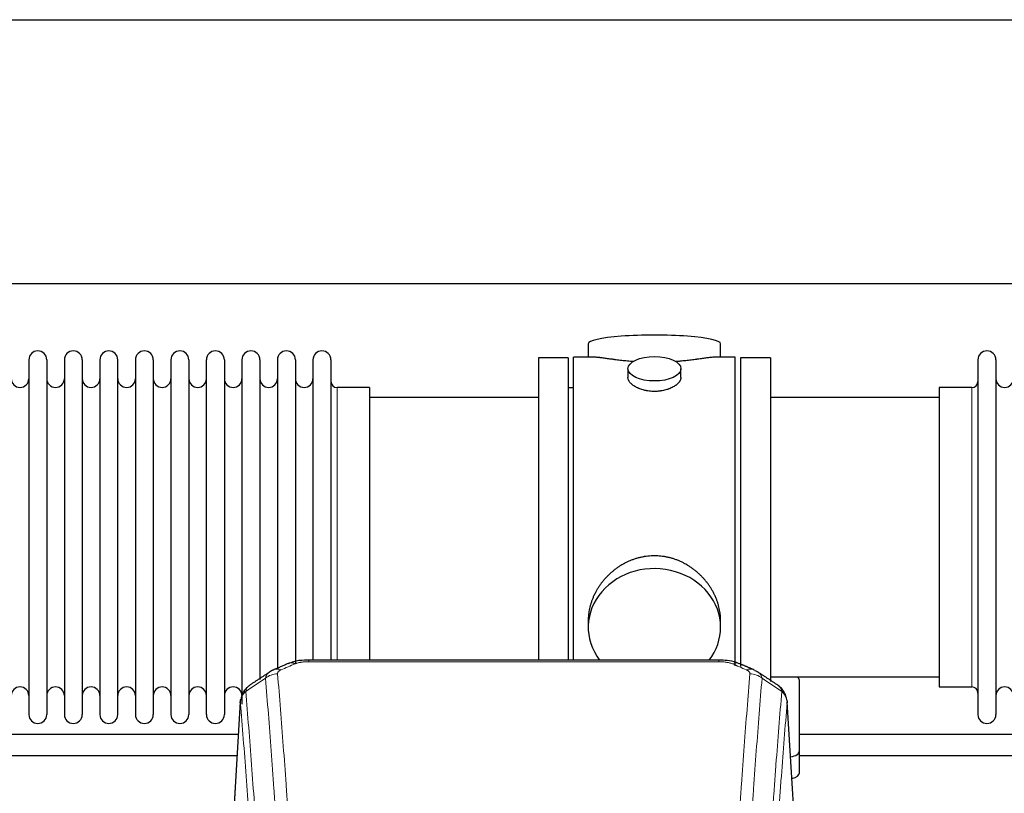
# Model space of a CAD drawing. Header units: inches. Extents: x 0 to 23760, y -13 to 16800.
# Tile 191 of 217: x 18196 to 18756, y 14183 to 14623. Entities that reach past the tile are written whole.
import ezdxf

# ---------------------------------------------------------------- set-up
doc = ezdxf.new("R2010")
doc.units = ezdxf.units.IN
doc.layers.add('254', color=7, linetype='Continuous', true_color=0xffffff)

msp = doc.modelspace()

# ---------------------------------------------------------------- linework, layer by layer
at = {"layer": '254', "color": 2, "linetype": 'Continuous', "lineweight": 25}
for p, q in [((16377.138, 14623.353), (19736.593, 14623.353)), ((16377.138, 14473.353), (19736.593, 14473.353)), ((18518.998, 14439.011), (18518.998, 14431.391)), ((18594.277, 14431.391), (18594.277, 14439.011)), ((18521.984, 14431.391), (18510.638, 14431.391)), ((18510.638, 14328.961), (18510.638, 14431.391)), ((18602.638, 14431.391), (18591.341, 14431.391)), ((18602.638, 14328.961), (18602.638, 14431.391)), ((18200.838, 14429.861), (18200.838, 14228.061)), ((18211.038, 14429.861), (18211.038, 14228.061)), ((18221.038, 14429.861), (18221.038, 14228.061)), ((18231.238, 14429.861), (18231.238, 14228.061)), ((18241.238, 14429.861), (18241.238, 14228.061)), ((18251.438, 14228.061), (18251.438, 14429.861)), ((18261.438, 14429.861), (18261.438, 14228.061)), ((18271.638, 14429.861), (18271.638, 14228.061)), ((18281.638, 14429.861), (18281.638, 14375.551)), ((18291.838, 14429.861), (18291.838, 14375.551)), ((18301.838, 14375.551), (18301.838, 14429.861)), ((18312.038, 14429.861), (18312.038, 14375.551)), ((18322.038, 14429.861), (18322.038, 14375.551)), ((18332.238, 14429.861), (18332.238, 14375.551)), ((18342.238, 14429.861), (18342.238, 14375.551)), ((18352.438, 14429.861), (18352.438, 14375.551)), ((18362.438, 14429.861), (18362.438, 14375.551)), ((18372.638, 14429.861), (18372.638, 14375.551)), ((18507.638, 14430.961), (18490.638, 14430.961)), ((18490.638, 14430.961), (18490.638, 14328.961)), ((18507.638, 14430.961), (18507.638, 14328.961)), ((18622.638, 14430.961), (18605.638, 14430.961)), ((18605.638, 14430.961), (18605.638, 14255.475)), ((18622.638, 14430.961), (18622.638, 14246.873)), ((18740.638, 14429.861), (18740.638, 14228.061)), ((18750.838, 14429.861), (18750.838, 14228.061)), ((18541.59, 14424.758), (18541.59, 14419.793)), ((18571.685, 14419.815), (18571.685, 14424.758)), ((18394.638, 14414.111), (18376.138, 14414.111)), ((18394.638, 14414.111), (18394.638, 14368.278)), ((18510.638, 14413.961), (18507.638, 14413.961)), ((18737.138, 14414.111), (18718.638, 14414.111)), ((18718.638, 14414.111), (18718.638, 14243.811)), ((18490.638, 14408.461), (18394.638, 14408.461)), ((18718.638, 14408.461), (18622.638, 14408.461)), ((18281.638, 14375.551), (18281.638, 14228.061)), ((18291.838, 14375.551), (18291.838, 14228.061)), ((18301.838, 14228.061), (18301.838, 14375.551)), ((18312.038, 14375.551), (18312.038, 14228.061)), ((18322.038, 14375.551), (18322.038, 14233.905)), ((18332.238, 14375.551), (18332.238, 14248.064)), ((18342.238, 14375.551), (18342.238, 14253.807)), ((18352.438, 14375.551), (18352.438, 14257.27)), ((18362.438, 14375.551), (18362.438, 14259.042)), ((18372.638, 14375.551), (18372.638, 14259.042)), ((18394.638, 14368.278), (18394.638, 14259.041)), ((18490.638, 14328.961), (18490.638, 14259.042)), ((18507.638, 14328.961), (18507.638, 14259.042)), ((18510.638, 14259.041), (18510.638, 14328.961)), ((18602.638, 14255.775), (18602.638, 14328.961)), ((18518.998, 14281.732), (18518.998, 14277.706)), ((18594.277, 14277.706), (18594.277, 14281.73)), ((18593.224, 14259.045), (18360.051, 14259.045)), ((18622.638, 14249.461), (18718.638, 14249.461)), ((18639.138, 14207.361), (18639.138, 14247.435)), ((18718.638, 14243.811), (18737.138, 14243.811)), ((18321.12, 14235.249), (18315.869, 14148.613)), ((18637.406, 14148.613), (18632.155, 14235.249)), ((18639.138, 14194.943), (18639.138, 14207.361))]:
    msp.add_line(p, q, dxfattribs=at)
at = {"layer": '254', "color": 110, "linetype": 'Continuous', "lineweight": 13}
for p, q in [((18376.138, 14414.111), (18376.138, 14368.278)), ((18737.138, 14414.111), (18737.138, 14243.811)), ((18376.138, 14368.278), (18376.138, 14259.041)), ((18360.051, 14259.045), (18360.051, 14258.093)), ((18593.224, 14258.093), (18360.051, 14258.093)), ((18593.224, 14259.044), (18593.224, 14258.093)), ((18321.122, 14234.627), (18315.874, 14148.037)), ((18637.401, 14148.037), (18632.154, 14234.627))]:
    msp.add_line(p, q, dxfattribs=at)
at = {"layer": '254', "color": 2, "linetype": 'Continuous', "lineweight": 25}
for centre, radius, start, end in [((18205.938, 14429.861), 5.1, 0, 180), ((18226.138, 14429.861), 5.1, 0, 180), ((18246.338, 14429.861), 5.1, 0, 180), ((18266.538, 14429.861), 5.1, 0, 180), ((18286.738, 14429.861), 5.1, 0, 180), ((18306.938, 14429.861), 5.1, 0, 180), ((18327.138, 14429.861), 5.1, 0, 180), ((18347.338, 14429.861), 5.1, 0, 180), ((18367.538, 14429.861), 5.1, 0, 180), ((18745.738, 14429.861), 5.1, 0, 180), ((18195.838, 14419.111), 5, 180, 0), ((18216.038, 14419.111), 5, 180, 0), ((18236.238, 14419.111), 5, 180, 0), ((18256.438, 14419.111), 5, 180, 0), ((18276.638, 14419.111), 5, 180, 0), ((18296.838, 14419.111), 5, 180, 0), ((18317.038, 14419.111), 5, 180, 0), ((18337.238, 14419.111), 5, 180, 0), ((18357.438, 14419.111), 5, 180, 0), ((18376.138, 14417.611), 3.5, 180, 270), ((18737.138, 14417.611), 3.5, 270, 0), ((18755.838, 14419.111), 5, 180, 0), ((18195.838, 14238.811), 5, 0, 180), ((18216.038, 14238.811), 5, 0, 180), ((18236.238, 14238.811), 5, 0, 180), ((18256.438, 14238.811), 5, 0, 180), ((18276.638, 14238.811), 5, 0, 180), ((18296.838, 14238.811), 5, 0, 180), ((18317.038, 14238.811), 5, 0, 180), ((18737.138, 14240.311), 3.5, 0, 90), ((18755.838, 14238.811), 5, 0, 180), ((18205.938, 14228.061), 5.1, 180, 0), ((18226.138, 14228.061), 5.1, 180, 0), ((18246.338, 14228.061), 5.1, 180, 0), ((18266.538, 14228.061), 5.1, 180, 0), ((18286.738, 14228.061), 5.1, 180, 0), ((18306.938, 14228.061), 5.1, 180, 0), ((18745.738, 14228.061), 5.1, 180, 0)]:
    msp.add_arc(centre, radius, start, end, dxfattribs=at)
for centre, major_axis, ratio, start_param, end_param in [((18556.638, 14439.011), (37.64, 0), 0.1305262, 0, 3.1415927), ((18556.638, 14277.706), (37.64, 0), 0.8870108, 0, 3.7346664), ((18556.638, 14277.706), (37.64, 0), 0.8870108, 5.6900133, 6.2831853), ((18352.293, 14247.883), (3.953, -9.186), 0.6419268, 2.5510147, 3.1418997), ((18608.991, 14244.425), (3.975, 9.176), 0.6408251, 6.1305215, 6.2828467), ((18631.138, 14247.435), (-8, 0), 0.4617486, 3.1415927, 3.722063), ((18631.138, 14207.361), (-8, 0), 0.4617486, 1.9439586, 3.1415927), ((18631.138, 14194.943), (-8, 0), 0.4617486, 2.0459273, 3.1415927)]:
    msp.add_ellipse(centre, major_axis=major_axis, ratio=ratio, start_param=start_param, end_param=end_param, dxfattribs=at)
msp.add_ellipse((18556.638, 14424.758), major_axis=(15.048, 0), ratio=0.4617486, dxfattribs=at)
at = {"layer": '254', "color": 110, "linetype": 'Continuous', "lineweight": 13}
for centre, major_axis, ratio, start_param, end_param in [((18344.284, 14244.425), (3.975, -9.176), 0.6408251, 2.5472213, 3.141301), ((18600.982, 14247.883), (-3.953, -9.186), 0.6419268, 3.1410059, 3.7321706), ((18608.991, 14244.425), (3.975, 9.176), 0.6408251, 6.2828467, 6.8775566), ((18342.312, 14242.232), (-9.964, -0.842), 0.9013977, 4.6363308, 5.3961502), ((18610.963, 14242.232), (-9.964, 0.842), 0.9013977, 4.0286278, 4.7884472)]:
    msp.add_ellipse(centre, major_axis=major_axis, ratio=ratio, start_param=start_param, end_param=end_param, dxfattribs=at)
at = {"layer": '254', "color": 2, "linetype": 'Continuous', "lineweight": 25}
for points, knots in [([(18544.765, 14428.802), (18544.763, 14428.802), (18544.761, 14428.802), (18544.685, 14428.808), (18544.611, 14428.814), (18544.463, 14428.826), (18544.243, 14428.844), (18543.437, 14428.911), (18542.142, 14429.028), (18540.46, 14429.195), (18538.823, 14429.372), (18537.229, 14429.557), (18535.68, 14429.747), (18534.676, 14429.876), (18534.058, 14429.957), (18533.935, 14429.973), (18533.69, 14430.005), (18533.325, 14430.053), (18532.966, 14430.101), (18532.256, 14430.196), (18531.332, 14430.321), (18530.011, 14430.502), (18528.753, 14430.673), (18527.559, 14430.832), (18526.805, 14430.928), (18526.256, 14430.996), (18525.985, 14431.03), (18525.721, 14431.061), (18525.546, 14431.081), (18525.459, 14431.091), (18525.029, 14431.141), (18524.37, 14431.212), (18523.461, 14431.296), (18522.633, 14431.356), (18521.996, 14431.384), (18521.641, 14431.39), (18521.518, 14431.39)], [0, 0, 0, 0, 0.0002215, 0.0002215, 0.0071429, 0.0071429, 0.0140642, 0.027907, 0.083278, 0.1386489, 0.1940199, 0.2493909, 0.3047619, 0.3601329, 0.3601329, 0.3739756, 0.3739756, 0.3878184, 0.4155039, 0.4155039, 0.4708749, 0.5262458, 0.5816168, 0.6369878, 0.6923588, 0.6923588, 0.7200443, 0.733887, 0.733887, 0.7477298, 0.7477298, 0.8031008, 0.8584718, 0.9138427, 0.9692137, 1, 1, 1, 1]), ([(18591.762, 14431.39), (18591.638, 14431.39), (18591.281, 14431.384), (18590.64, 14431.356), (18589.807, 14431.296), (18589.197, 14431.239), (18588.798, 14431.199), (18588.717, 14431.19), (18588.554, 14431.173), (18588.308, 14431.147), (18588.056, 14431.119), (18587.542, 14431.06), (18586.834, 14430.975), (18585.706, 14430.83), (18584.512, 14430.671), (18583.25, 14430.5), (18582.365, 14430.379), (18581.683, 14430.286), (18581.338, 14430.239), (18580.986, 14430.192), (18580.751, 14430.16), (18580.632, 14430.144), (18580.038, 14430.065), (18579.07, 14429.937), (18577.573, 14429.745), (18576.029, 14429.555), (18574.438, 14429.371), (18572.8, 14429.193), (18571.676, 14429.082), (18570.82, 14429.001), (18570.389, 14428.961), (18569.954, 14428.923), (18569.735, 14428.904), (18569.662, 14428.897), (18569.516, 14428.885), (18569.229, 14428.86), (18568.941, 14428.837), (18568.726, 14428.819)], [0, 0, 0, 0, 0.0313476, 0.0871263, 0.142905, 0.1986836, 0.1986836, 0.2126283, 0.2126283, 0.226573, 0.2544623, 0.2544623, 0.310241, 0.3660196, 0.4217983, 0.477577, 0.5333556, 0.5333556, 0.561245, 0.5751896, 0.5751896, 0.5891343, 0.5891343, 0.644913, 0.7006917, 0.7564703, 0.812249, 0.8680277, 0.9238063, 0.9238063, 0.9516957, 0.9656403, 0.9656403, 0.9726127, 0.9726127, 0.979585, 1, 1, 1, 1]), ([(18556.638, 14411.883), (18556.14, 14411.883), (18555.646, 14411.898), (18554.667, 14411.955), (18554.182, 14411.998), (18553.22, 14412.111), (18552.742, 14412.181), (18552.151, 14412.287), (18551.974, 14412.32), (18551.798, 14412.355), (18551.68, 14412.378), (18551.622, 14412.39), (18551.33, 14412.452), (18551.099, 14412.504), (18550.416, 14412.669), (18549.972, 14412.791), (18549.108, 14413.058), (18548.688, 14413.203), (18548.075, 14413.437), (18547.874, 14413.517), (18547.576, 14413.643), (18547.477, 14413.685), (18547.331, 14413.75), (18547.282, 14413.771), (18547.185, 14413.815), (18546.752, 14414.013), (18546.343, 14414.221), (18545.65, 14414.605), (18545.321, 14414.805), (18544.699, 14415.217), (18544.406, 14415.43), (18544.062, 14415.705), (18543.994, 14415.76), (18543.861, 14415.872), (18543.796, 14415.928), (18543.605, 14416.096), (18543.484, 14416.209), (18543.136, 14416.549), (18542.926, 14416.779), (18542.551, 14417.242), (18542.385, 14417.476), (18542.17, 14417.829), (18542.104, 14417.947), (18542.028, 14418.095), (18542.013, 14418.125), (18541.985, 14418.185), (18541.971, 14418.214), (18541.93, 14418.304), (18541.904, 14418.363), (18541.783, 14418.659), (18541.711, 14418.893), (18541.614, 14419.357), (18541.59, 14419.586), (18541.59, 14419.816), (18541.59, 14419.819), (18541.59, 14419.823)], [0, 0, 0, 0, 0.0624454, 0.0624454, 0.1248907, 0.1248907, 0.1873361, 0.1873361, 0.2029474, 0.2107531, 0.2107531, 0.2185588, 0.2185588, 0.2497814, 0.2497814, 0.3122268, 0.3122268, 0.3746722, 0.3746722, 0.4058948, 0.4058948, 0.4215062, 0.4215062, 0.4293119, 0.4293119, 0.4371175, 0.4995629, 0.4995629, 0.5620082, 0.5620082, 0.6244536, 0.6244536, 0.6400649, 0.6400649, 0.6556763, 0.6556763, 0.686899, 0.686899, 0.7493443, 0.7493443, 0.8117897, 0.8117897, 0.8430124, 0.8430124, 0.850818, 0.850818, 0.8586237, 0.8586237, 0.874235, 0.874235, 0.9366804, 0.9366804, 0.9991258, 0.9991258, 1, 1, 1, 1]), ([(18571.685, 14419.819), (18571.686, 14419.591), (18571.661, 14419.361), (18571.566, 14418.898), (18571.494, 14418.665), (18571.303, 14418.196), (18571.184, 14417.96), (18571.005, 14417.664), (18570.968, 14417.605), (18570.91, 14417.516), (18570.89, 14417.487), (18570.85, 14417.428), (18570.747, 14417.28), (18570.636, 14417.133), (18570.353, 14416.784), (18570.144, 14416.554), (18569.682, 14416.102), (18569.431, 14415.879), (18569.021, 14415.551), (18568.88, 14415.443), (18568.659, 14415.282), (18568.584, 14415.229), (18568.431, 14415.122), (18568.354, 14415.07), (18567.962, 14414.809), (18567.632, 14414.609), (18566.94, 14414.225), (18566.578, 14414.041), (18565.821, 14413.69), (18565.426, 14413.523), (18564.964, 14413.346), (18564.912, 14413.327), (18564.808, 14413.288), (18564.756, 14413.269), (18564.599, 14413.212), (18564.283, 14413.1), (18563.961, 14412.995), (18563.311, 14412.794), (18562.869, 14412.671), (18561.964, 14412.452), (18561.502, 14412.355), (18560.795, 14412.228), (18560.557, 14412.189), (18560.196, 14412.135), (18560.074, 14412.118), (18559.832, 14412.086), (18559.711, 14412.07), (18559.103, 14411.999), (18558.614, 14411.955), (18557.63, 14411.898), (18557.135, 14411.883), (18556.638, 14411.883)], [0, 0, 0, 0, 0.0621483, 0.0621483, 0.1246718, 0.1246718, 0.1871952, 0.1871952, 0.2028261, 0.2028261, 0.2106415, 0.2106415, 0.2184569, 0.2497186, 0.2497186, 0.3122421, 0.3122421, 0.3747655, 0.3747655, 0.4060273, 0.4060273, 0.4216581, 0.4216581, 0.437289, 0.437289, 0.4998124, 0.4998124, 0.5623359, 0.5623359, 0.6248593, 0.6248593, 0.6326748, 0.6326748, 0.6404902, 0.6404902, 0.656121, 0.6873828, 0.6873828, 0.7499062, 0.7499062, 0.8124297, 0.8124297, 0.8436914, 0.8436914, 0.8593222, 0.8593222, 0.8749531, 0.8749531, 0.9374766, 0.9374766, 1, 1, 1, 1]), ([(18594.277, 14281.694), (18594.277, 14282.227), (18594.262, 14282.763), (18594.217, 14283.582), (18594.193, 14283.932), (18594.163, 14284.283), (18594.151, 14284.424), (18594.144, 14284.494), (18594.124, 14284.706), (18594.051, 14285.409), (18593.878, 14286.673), (18593.558, 14288.35), (18593.149, 14290.019), (18592.653, 14291.681), (18592.07, 14293.334), (18591.622, 14294.431), (18591.323, 14295.114), (18591.262, 14295.25), (18591.139, 14295.523), (18590.953, 14295.93), (18590.758, 14296.334), (18590.361, 14297.137), (18589.805, 14298.196), (18588.896, 14299.748), (18587.914, 14301.262), (18586.857, 14302.74), (18586.102, 14303.699), (18585.518, 14304.409), (18585.32, 14304.644), (18585.018, 14304.994), (18584.916, 14305.11), (18584.712, 14305.341), (18584.199, 14305.916), (18583.248, 14306.921), (18581.923, 14308.2), (18580.542, 14309.417), (18579.105, 14310.571), (18577.61, 14311.661), (18576.575, 14312.344), (18575.783, 14312.84), (18575.517, 14313.002), (18575.181, 14313.201), (18575.114, 14313.241), (18574.979, 14313.32), (18574.776, 14313.437), (18574.031, 14313.861), (18572.796, 14314.515), (18571.116, 14315.302), (18569.403, 14316.004), (18567.657, 14316.62), (18565.877, 14317.148), (18564.668, 14317.44), (18563.752, 14317.637), (18563.445, 14317.698), (18563.06, 14317.77), (18562.983, 14317.784), (18562.828, 14317.812), (18562.597, 14317.853), (18561.748, 14317.994), (18560.358, 14318.179), (18558.505, 14318.326), (18556.651, 14318.376), (18554.797, 14318.328), (18552.942, 14318.182), (18551.705, 14318.018), (18550.932, 14317.895), (18550.777, 14317.87), (18550.468, 14317.816), (18550.005, 14317.733), (18549.546, 14317.641), (18548.631, 14317.446), (18547.421, 14317.154), (18545.639, 14316.627), (18543.888, 14316.01), (18542.168, 14315.306), (18541.041, 14314.779), (18540.204, 14314.361), (18539.927, 14314.218), (18539.581, 14314.036), (18539.443, 14313.962), (18539.168, 14313.813), (18538.417, 14313.397), (18537.215, 14312.683), (18535.667, 14311.662), (18534.173, 14310.573), (18532.734, 14309.417), (18531.347, 14308.196), (18530.459, 14307.338), (18529.969, 14306.842), (18529.915, 14306.787), (18529.807, 14306.677), (18529.753, 14306.621), (18529.591, 14306.454), (18529.271, 14306.119), (18528.958, 14305.78), (18528.341, 14305.096), (18527.542, 14304.169), (18526.417, 14302.738), (18525.363, 14301.265), (18524.381, 14299.751), (18523.471, 14298.198), (18522.913, 14297.135), (18522.58, 14296.462), (18522.514, 14296.327), (18522.384, 14296.057), (18522.192, 14295.651), (18522.009, 14295.244), (18521.652, 14294.428), (18521.207, 14293.337), (18520.625, 14291.69), (18520.129, 14290.033), (18519.721, 14288.365), (18519.4, 14286.689), (18519.245, 14285.564), (18519.167, 14284.86), (18519.153, 14284.719), (18519.126, 14284.437), (18519.088, 14284.016), (18519.059, 14283.596), (18519.014, 14282.771), (18518.998, 14282.228), (18518.998, 14281.689)], [0, 0, 0, 0, 0.0151373, 0.0151373, 0.0229562, 0.0249109, 0.0249109, 0.0268656, 0.0268656, 0.030775, 0.0464127, 0.0620504, 0.0776881, 0.0933258, 0.1089635, 0.1246012, 0.1246012, 0.1285107, 0.1285107, 0.1324201, 0.1402389, 0.1402389, 0.1558766, 0.1715144, 0.1871521, 0.2027898, 0.2184275, 0.2184275, 0.2262463, 0.2262463, 0.2301558, 0.2301558, 0.2340652, 0.2497029, 0.2653406, 0.2809783, 0.296616, 0.3122537, 0.3278914, 0.3278914, 0.3357103, 0.3357103, 0.337665, 0.337665, 0.3396197, 0.3435291, 0.3591668, 0.3748045, 0.3904422, 0.4060799, 0.4217176, 0.4373554, 0.4373554, 0.4451742, 0.4451742, 0.4471289, 0.4471289, 0.4490836, 0.4529931, 0.4686308, 0.4842685, 0.4999062, 0.5155439, 0.5311816, 0.5468193, 0.5468193, 0.5507287, 0.5507287, 0.5546381, 0.562457, 0.562457, 0.5780947, 0.5937324, 0.6093701, 0.6250078, 0.6406455, 0.6406455, 0.6484644, 0.6484644, 0.6504191, 0.6523738, 0.6562832, 0.6719209, 0.6875586, 0.7031963, 0.7188341, 0.7344718, 0.7501095, 0.7501095, 0.7520642, 0.7520642, 0.7540189, 0.7540189, 0.7579283, 0.7657472, 0.7657472, 0.7813849, 0.7970226, 0.8126603, 0.828298, 0.8439357, 0.8595734, 0.8595734, 0.8634828, 0.8634828, 0.8673923, 0.8752111, 0.8752111, 0.8908488, 0.9064865, 0.9221242, 0.9377619, 0.9533996, 0.9690373, 0.9690373, 0.9729468, 0.9729468, 0.9768562, 0.984675, 0.984675, 1, 1, 1, 1]), ([(18361.351, 14259.029), (18360.124, 14259.069), (18356.777, 14258.994), (18352.235, 14258.599), (18349.392, 14257.347), (18348.439, 14256.833)], [0, 0, 0, 0, 0.26888, 0.7466721, 1, 1, 1, 1]), ([(18604.88, 14256.956), (18604.371, 14257.227), (18602.276, 14258.21), (18598.308, 14258.858), (18594.875, 14259.005), (18593.221, 14258.927)], [0, 0, 0, 0, 0.1498969, 0.6034808, 1, 1, 1, 1]), ([(18613.813, 14253.107), (18614.104, 14252.992), (18614.381, 14252.868), (18614.71, 14252.699), (18614.775, 14252.665), (18614.903, 14252.595), (18614.966, 14252.56), (18615.152, 14252.451), (18615.273, 14252.377), (18615.393, 14252.298), (18615.396, 14252.296), (18615.399, 14252.294)], [0, 0, 0, 0, 0.496586, 0.496586, 0.6207325, 0.6207325, 0.744879, 0.744879, 0.9931719, 0.9931719, 1, 1, 1, 1]), ([(18326.063, 14244.437), (18325.543, 14244.064), (18324.485, 14243.155), (18323.122, 14241.372), (18322.068, 14239.217), (18321.652, 14237.691), (18321.517, 14236.917)], [0, 0, 0, 0, 0.2123708, 0.4683651, 0.7393635, 1, 1, 1, 1]), ([(18632.072, 14235.91), (18631.96, 14236.86), (18631.517, 14238.699), (18630.224, 14241.314), (18628.543, 14243.412), (18627.252, 14244.455), (18626.631, 14244.875)], [0, 0, 0, 0, 0.2790385, 0.5536712, 0.8024065, 1, 1, 1, 1]), ([(18321.122, 14234.627), (18321.121, 14234.638), (18321.12, 14234.662), (18321.118, 14234.697), (18321.116, 14234.732), (18321.115, 14234.767), (18321.114, 14234.802), (18321.113, 14234.837), (18321.112, 14234.872), (18321.111, 14234.907), (18321.111, 14234.942), (18321.111, 14234.976), (18321.112, 14235.011), (18321.112, 14235.046), (18321.113, 14235.08), (18321.114, 14235.115), (18321.115, 14235.149), (18321.116, 14235.184), (18321.118, 14235.218), (18321.12, 14235.252), (18321.122, 14235.286), (18321.125, 14235.321), (18321.127, 14235.355), (18321.13, 14235.389), (18321.133, 14235.423), (18321.136, 14235.457), (18321.14, 14235.491), (18321.144, 14235.524), (18321.148, 14235.558), (18321.152, 14235.592), (18321.156, 14235.625), (18321.161, 14235.659), (18321.166, 14235.692), (18321.171, 14235.726), (18321.176, 14235.759), (18321.182, 14235.792), (18321.188, 14235.826), (18321.194, 14235.859), (18321.2, 14235.892), (18321.207, 14235.925), (18321.213, 14235.958), (18321.22, 14235.991), (18321.227, 14236.024), (18321.235, 14236.056), (18321.242, 14236.089), (18321.25, 14236.122), (18321.258, 14236.154), (18321.266, 14236.187), (18321.275, 14236.219), (18321.284, 14236.252), (18321.293, 14236.284), (18321.302, 14236.316), (18321.311, 14236.348), (18321.321, 14236.38), (18321.33, 14236.412), (18321.34, 14236.444), (18321.351, 14236.476), (18321.361, 14236.508), (18321.372, 14236.54), (18321.383, 14236.571), (18321.394, 14236.603), (18321.405, 14236.635), (18321.416, 14236.666), (18321.428, 14236.697), (18321.438, 14236.723), (18321.444, 14236.739), (18321.446, 14236.744)], [0, 0, 0, 0, 0.0160287, 0.0320483, 0.0480589, 0.0640604, 0.080053, 0.0960364, 0.1120109, 0.1279763, 0.1439327, 0.1598801, 0.1758184, 0.1917478, 0.2076681, 0.2235794, 0.2394817, 0.255375, 0.2712593, 0.2871346, 0.3030009, 0.3188582, 0.3347065, 0.3505458, 0.3663762, 0.3821975, 0.3980099, 0.4138133, 0.4296077, 0.4453931, 0.4611696, 0.4769371, 0.4926957, 0.5084453, 0.5241859, 0.5399176, 0.5556403, 0.5713541, 0.5870589, 0.6027548, 0.6184418, 0.6341198, 0.6497889, 0.6654491, 0.6811003, 0.6967426, 0.712376, 0.7280004, 0.743616, 0.7592226, 0.7748203, 0.7904091, 0.8059891, 0.8215601, 0.8371222, 0.8526754, 0.8682197, 0.8837552, 0.8992817, 0.9147994, 0.9303082, 0.9458081, 0.9612991, 0.9767813, 0.9922546, 1, 1, 1, 1]), ([(18632.07, 14235.917), (18632.081, 14235.86), (18632.137, 14235.552), (18632.164, 14235.215), (18632.164, 14234.909), (18632.163, 14234.839), (18632.161, 14234.768), (18632.158, 14234.698), (18632.155, 14234.65), (18632.154, 14234.627)], [0, 0, 0, 0, 0.135601, 0.730798, 0.7844814, 0.8382432, 0.8920836, 0.9460025, 1, 1, 1, 1]), ([(18879.98, 14216.671), (18876.789, 14216.671), (18796.5, 14216.671), (18716.211, 14216.671), (18639.114, 14216.671)], [0, 0, 0, 0, 0.0397483, 1, 1, 1, 1])]:
    msp.add_open_spline(points, degree=3, knots=knots, dxfattribs=at)
at = {"layer": '254', "color": 110, "linetype": 'Continuous', "lineweight": 13}
for points, knots in [([(18352.293, 14256.926), (18352.418, 14256.98), (18352.548, 14257.032), (18352.75, 14257.107), (18352.818, 14257.132), (18352.956, 14257.18), (18353.025, 14257.203), (18353.378, 14257.317), (18353.672, 14257.4), (18354.282, 14257.55), (18354.598, 14257.618), (18355.006, 14257.693), (18355.088, 14257.708), (18355.253, 14257.736), (18355.335, 14257.75), (18355.583, 14257.789), (18355.75, 14257.814), (18356.251, 14257.882), (18356.588, 14257.921), (18357.268, 14257.985), (18357.61, 14258.011), (18358.3, 14258.053), (18358.647, 14258.068), (18359.346, 14258.088), (18359.698, 14258.093), (18360.051, 14258.093)], [0, 0, 0, 0, 0.0625, 0.0625, 0.09375, 0.09375, 0.125, 0.125, 0.25, 0.25, 0.375, 0.375, 0.40625, 0.40625, 0.4375, 0.4375, 0.5, 0.5, 0.625, 0.625, 0.75, 0.75, 0.875, 0.875, 1, 1, 1, 1]), ([(18593.224, 14258.093), (18593.578, 14258.093), (18593.931, 14258.088), (18594.372, 14258.075), (18594.46, 14258.072), (18594.636, 14258.066), (18594.724, 14258.062), (18594.988, 14258.051), (18595.162, 14258.042), (18595.685, 14258.01), (18596.029, 14257.983), (18596.712, 14257.918), (18597.05, 14257.879), (18597.717, 14257.787), (18598.047, 14257.735), (18598.413, 14257.667), (18598.453, 14257.659), (18598.534, 14257.643), (18598.654, 14257.62), (18598.932, 14257.562), (18599.164, 14257.509), (18599.618, 14257.396), (18599.909, 14257.314), (18600.466, 14257.133), (18600.732, 14257.034), (18600.982, 14256.926)], [0, 0, 0, 0, 0.125, 0.125, 0.15625, 0.15625, 0.1875, 0.1875, 0.25, 0.25, 0.375, 0.375, 0.5, 0.5, 0.625, 0.625, 0.640625, 0.640625, 0.65625, 0.6875, 0.75, 0.75, 0.875, 0.875, 1, 1, 1, 1]), ([(18335.429, 14248.663), (18335.465, 14248.907), (18335.519, 14249.146), (18335.607, 14249.437), (18335.625, 14249.495), (18335.665, 14249.61), (18335.686, 14249.667), (18335.751, 14249.836), (18335.799, 14249.948), (18335.956, 14250.276), (18336.198, 14250.698), (18336.505, 14251.089), (18336.761, 14251.372), (18336.873, 14251.487), (18336.992, 14251.599), (18337.04, 14251.644), (18337.064, 14251.666), (18337.137, 14251.732), (18337.187, 14251.776), (18337.441, 14251.99), (18337.66, 14252.152), (18337.901, 14252.31), (18337.91, 14252.316), (18337.919, 14252.322)], [0, 0, 0, 0, 0.1656246, 0.1656246, 0.2070308, 0.2070308, 0.2484369, 0.2484369, 0.3312492, 0.3312492, 0.4968738, 0.6624984, 0.6624984, 0.7453108, 0.7660138, 0.7660138, 0.7867169, 0.7867169, 0.8281231, 0.8281231, 0.9937477, 0.9937477, 1, 1, 1, 1]), ([(18342.312, 14251.252), (18342.304, 14251.355), (18342.306, 14251.457), (18342.323, 14251.584), (18342.327, 14251.609), (18342.337, 14251.66), (18342.343, 14251.686), (18342.362, 14251.762), (18342.377, 14251.812), (18342.432, 14251.962), (18342.481, 14252.061), (18342.601, 14252.255), (18342.673, 14252.351), (18342.799, 14252.492), (18342.845, 14252.539), (18342.917, 14252.609), (18342.942, 14252.632), (18342.993, 14252.678), (18343.019, 14252.701), (18343.154, 14252.814), (18343.272, 14252.901), (18343.528, 14253.069), (18343.666, 14253.15), (18343.961, 14253.306), (18344.118, 14253.382), (18344.284, 14253.454)], [0, 0, 0, 0, 0.125, 0.125, 0.15625, 0.15625, 0.1875, 0.1875, 0.25, 0.25, 0.375, 0.375, 0.5, 0.5, 0.5625, 0.5625, 0.59375, 0.59375, 0.625, 0.625, 0.75, 0.75, 0.875, 0.875, 1, 1, 1, 1]), ([(18608.991, 14253.454), (18609.157, 14253.382), (18609.315, 14253.306), (18609.501, 14253.207), (18609.538, 14253.187), (18609.61, 14253.147), (18609.646, 14253.127), (18609.75, 14253.065), (18609.817, 14253.023), (18610.01, 14252.896), (18610.244, 14252.722), (18610.435, 14252.539), (18610.561, 14252.397), (18610.6, 14252.349), (18610.654, 14252.277), (18610.672, 14252.252), (18610.705, 14252.203), (18610.721, 14252.179), (18610.797, 14252.056), (18610.845, 14251.957), (18610.918, 14251.758), (18610.942, 14251.658), (18610.969, 14251.456), (18610.972, 14251.355), (18610.963, 14251.252)], [0, 0, 0, 0, 0.125, 0.125, 0.15625, 0.15625, 0.1875, 0.1875, 0.25, 0.25, 0.375, 0.5, 0.5, 0.5625, 0.5625, 0.59375, 0.59375, 0.625, 0.625, 0.75, 0.75, 0.875, 0.875, 1, 1, 1, 1]), ([(18615.399, 14252.294), (18615.628, 14252.143), (18616.06, 14251.821), (18616.43, 14251.465), (18616.686, 14251.182), (18616.767, 14251.086), (18616.883, 14250.938), (18616.921, 14250.888), (18616.994, 14250.788), (18617.03, 14250.737), (18617.202, 14250.481), (18617.323, 14250.269), (18617.53, 14249.833), (18617.704, 14249.383), (18617.81, 14248.907), (18617.846, 14248.663)], [0, 0, 0, 0, 0.1647526, 0.331802, 0.331802, 0.4153268, 0.4153268, 0.4570892, 0.4570892, 0.4988515, 0.4988515, 0.665901, 0.665901, 0.8329505, 1, 1, 1, 1]), ([(18347.403, 14066.225), (18346.965, 14074.793), (18346.073, 14091.692), (18345.151, 14108.115), (18344.448, 14120.253), (18344.212, 14124.27), (18343.736, 14132.243), (18343.496, 14136.2), (18342.769, 14147.981), (18342.277, 14155.714), (18341.653, 14165.227), (18341.528, 14167.122), (18341.276, 14170.896), (18340.897, 14176.534), (18340.514, 14182.102), (18339.743, 14193.143), (18338.699, 14207.616), (18337.089, 14228.576), (18335.987, 14242.051), (18335.429, 14248.663)], [0, 0, 0, 0, 0.125, 0.25, 0.25, 0.3125, 0.3125, 0.375, 0.375, 0.5, 0.5, 0.53125, 0.53125, 0.5625, 0.625, 0.625, 0.75, 0.875, 1, 1, 1, 1]), ([(18342.312, 14251.252), (18342.87, 14244.632), (18343.97, 14231.142), (18345.578, 14210.158), (18346.62, 14195.668), (18347.391, 14184.614), (18347.773, 14179.04), (18348.152, 14173.396), (18348.403, 14169.617), (18348.528, 14167.72), (18349.152, 14158.195), (18349.643, 14150.454), (18350.368, 14138.659), (18350.608, 14134.697), (18351.084, 14126.714), (18351.32, 14122.693), (18352.022, 14110.54), (18352.943, 14094.098), (18353.833, 14077.18), (18354.271, 14068.601)], [0, 0, 0, 0, 0.125, 0.25, 0.375, 0.375, 0.4375, 0.46875, 0.46875, 0.5, 0.5, 0.625, 0.625, 0.6875, 0.6875, 0.75, 0.75, 0.875, 1, 1, 1, 1]), ([(18599.005, 14068.601), (18599.442, 14077.18), (18600.333, 14094.098), (18601.253, 14110.54), (18601.955, 14122.693), (18602.191, 14126.714), (18602.667, 14134.697), (18602.907, 14138.659), (18603.632, 14150.454), (18604.123, 14158.195), (18604.747, 14167.72), (18604.872, 14169.617), (18605.124, 14173.396), (18605.502, 14179.04), (18605.884, 14184.614), (18606.655, 14195.668), (18607.697, 14210.158), (18609.305, 14231.142), (18610.406, 14244.632), (18610.963, 14251.252)], [0, 0, 0, 0, 0.125, 0.25, 0.25, 0.3125, 0.3125, 0.375, 0.375, 0.5, 0.5, 0.53125, 0.53125, 0.5625, 0.625, 0.625, 0.75, 0.875, 1, 1, 1, 1]), ([(18617.846, 14248.663), (18617.288, 14242.051), (18616.186, 14228.576), (18614.576, 14207.616), (18613.533, 14193.143), (18612.761, 14182.102), (18612.378, 14176.534), (18611.999, 14170.896), (18611.748, 14167.122), (18611.622, 14165.227), (18610.998, 14155.714), (18610.506, 14147.981), (18609.78, 14136.2), (18609.539, 14132.243), (18609.063, 14124.27), (18608.827, 14120.253), (18608.124, 14108.115), (18607.202, 14091.692), (18606.31, 14074.793), (18605.872, 14066.225)], [0, 0, 0, 0, 0.125, 0.25, 0.375, 0.375, 0.4375, 0.46875, 0.46875, 0.5, 0.5, 0.625, 0.625, 0.6875, 0.6875, 0.75, 0.75, 0.875, 1, 1, 1, 1]), ([(18321.122, 14234.627), (18321.151, 14235.232), (18321.241, 14235.838), (18321.464, 14236.731), (18321.553, 14237.026), (18321.759, 14237.608), (18321.876, 14237.895), (18322.138, 14238.46), (18322.282, 14238.736), (18322.596, 14239.278), (18322.766, 14239.542), (18323.13, 14240.056), (18323.324, 14240.305), (18323.734, 14240.787), (18323.951, 14241.02), (18324.177, 14241.243)], [0, 0, 0, 0, 0.25, 0.25, 0.375, 0.375, 0.5, 0.5, 0.625, 0.625, 0.75, 0.75, 0.875, 0.875, 1, 1, 1, 1]), ([(18324.177, 14241.243), (18324.306, 14241.767), (18324.485, 14242.257), (18324.941, 14243.155), (18325.219, 14243.563), (18325.706, 14244.11), (18325.881, 14244.281), (18326.247, 14244.594), (18326.437, 14244.738), (18326.638, 14244.871)], [0, 0, 0, 0, 0.335226, 0.335226, 0.6704519, 0.6704519, 0.8380649, 0.8380649, 1, 1, 1, 1]), ([(18324.177, 14241.243), (18324.749, 14234.551), (18325.876, 14220.909), (18327.521, 14199.667), (18328.588, 14184.988), (18329.376, 14173.785), (18329.767, 14168.134), (18330.219, 14161.457), (18330.411, 14158.577), (18330.539, 14156.653), (18330.603, 14155.689), (18330.922, 14150.859), (18331.302, 14145.016), (18331.74, 14138.116), (18331.926, 14135.141), (18332.05, 14133.154), (18332.112, 14132.158), (18332.668, 14123.18), (18333.641, 14106.973), (18335.052, 14081.92), (18335.96, 14064.724), (18336.406, 14056.002)], [0, 0, 0, 0, 0.125, 0.25, 0.375, 0.375, 0.4375, 0.46875, 0.484375, 0.484375, 0.5, 0.5, 0.5625, 0.59375, 0.609375, 0.609375, 0.625, 0.625, 0.75, 0.875, 1, 1, 1, 1]), ([(18616.869, 14056.002), (18616.925, 14057.093), (18616.981, 14058.181), (18617.093, 14060.354), (18617.261, 14063.607), (18617.657, 14071.157), (18618, 14077.559), (18618.693, 14090.268), (18619.634, 14106.966), (18621.092, 14131.267), (18622.097, 14146.972), (18622.67, 14155.666), (18622.734, 14156.63), (18622.862, 14158.554), (18623.055, 14161.434), (18623.506, 14168.112), (18623.898, 14173.765), (18624.226, 14178.436), (18624.292, 14179.368), (18624.424, 14181.228), (18624.622, 14184.012), (18625.087, 14190.466), (18625.49, 14195.924), (18626.302, 14206.743), (18627.399, 14220.908), (18628.527, 14234.551), (18629.098, 14241.243)], [0, 0, 0, 0, 0.015625, 0.015625, 0.03125, 0.0625, 0.125, 0.125, 0.25, 0.375, 0.5, 0.5, 0.515625, 0.515625, 0.53125, 0.5625, 0.625, 0.625, 0.640625, 0.640625, 0.65625, 0.6875, 0.75, 0.75, 0.875, 1, 1, 1, 1]), ([(18626.638, 14244.87), (18626.838, 14244.738), (18627.029, 14244.594), (18627.394, 14244.281), (18627.569, 14244.11), (18628.057, 14243.563), (18628.334, 14243.155), (18628.791, 14242.257), (18628.969, 14241.767), (18629.098, 14241.243)], [0, 0, 0, 0, 0.1617419, 0.1617419, 0.3293935, 0.3293935, 0.6646968, 0.6646968, 1, 1, 1, 1]), ([(18629.098, 14241.243), (18629.324, 14241.02), (18629.541, 14240.787), (18629.951, 14240.305), (18630.145, 14240.056), (18630.509, 14239.542), (18630.679, 14239.278), (18630.993, 14238.736), (18631.138, 14238.46), (18631.399, 14237.895), (18631.516, 14237.608), (18631.722, 14237.026), (18631.811, 14236.731), (18632.034, 14235.838), (18632.124, 14235.232), (18632.154, 14234.627)], [0, 0, 0, 0, 0.125, 0.125, 0.25, 0.25, 0.375, 0.375, 0.5, 0.5, 0.625, 0.625, 0.75, 0.75, 1, 1, 1, 1]), ([(18333.317, 14049.941), (18332.872, 14058.635), (18331.966, 14075.777), (18330.559, 14100.751), (18329.589, 14116.909), (18329.035, 14125.859), (18328.973, 14126.852), (18328.849, 14128.833), (18328.663, 14131.799), (18328.227, 14138.678), (18327.848, 14144.504), (18327.53, 14149.319), (18327.466, 14150.281), (18327.339, 14152.199), (18327.147, 14155.07), (18326.696, 14161.727), (18326.306, 14167.361), (18325.52, 14178.532), (18324.457, 14193.168), (18322.816, 14214.349), (18321.692, 14227.954), (18321.122, 14234.627)], [0, 0, 0, 0, 0.125, 0.25, 0.375, 0.375, 0.390625, 0.390625, 0.40625, 0.4375, 0.5, 0.5, 0.515625, 0.515625, 0.53125, 0.5625, 0.625, 0.625, 0.75, 0.875, 1, 1, 1, 1]), ([(18632.154, 14234.627), (18631.584, 14227.954), (18630.459, 14214.348), (18629.365, 14200.223), (18628.556, 14189.435), (18628.154, 14183.993), (18627.69, 14177.558), (18627.492, 14174.782), (18627.361, 14172.927), (18627.295, 14171.998), (18626.968, 14167.341), (18626.577, 14161.705), (18626.127, 14155.046), (18625.935, 14152.174), (18625.807, 14150.256), (18625.744, 14149.295), (18625.171, 14140.627), (18624.17, 14124.97), (18622.715, 14100.743), (18621.309, 14075.775), (18620.403, 14058.635), (18619.958, 14049.941)], [0, 0, 0, 0, 0.125, 0.25, 0.25, 0.3125, 0.34375, 0.359375, 0.359375, 0.375, 0.375, 0.4375, 0.46875, 0.484375, 0.484375, 0.5, 0.5, 0.625, 0.75, 0.875, 1, 1, 1, 1])]:
    msp.add_open_spline(points, degree=3, knots=knots, dxfattribs=at)
at = {"layer": '254', "color": 2, "linetype": 'Continuous', "lineweight": 25}
for points, degree in [([(18337.919, 14252.322), (18332.29, 14248.601), (18326.668, 14244.891)], 2), ([(18340.34, 14253.53), (18338.978, 14253.226), (18337.989, 14252.296)], 2), ([(18348.34, 14257.065), (18340.31, 14253.596)], 1), ([(18612.966, 14253.601), (18608.95, 14255.343), (18604.936, 14257.061)], 2), ([(18626.608, 14244.89), (18620.993, 14248.596), (18615.371, 14252.314)], 2), ([(18320.028, 14216.671), (18239.739, 14216.671), (18159.451, 14216.671), (18079.162, 14216.671)], 3), ([(18079.162, 14204.671), (18159.204, 14204.671), (18239.247, 14204.671), (18319.289, 14204.671)], 3), ([(18639.114, 14204.671), (18719.156, 14204.671), (18799.198, 14204.671), (18879.241, 14204.671)], 3)]:
    msp.add_open_spline(points, degree=degree, dxfattribs=at)
at = {"layer": '254', "color": 110, "linetype": 'Continuous', "lineweight": 13}
for points in [[(18352.293, 14256.926), (18349.624, 14255.772), (18346.954, 14254.615), (18344.284, 14253.454)], [(18608.991, 14253.454), (18606.321, 14254.615), (18603.652, 14255.772), (18600.982, 14256.926)], [(18335.429, 14248.663), (18331.677, 14246.187), (18327.926, 14243.714), (18324.177, 14241.243)], [(18629.098, 14241.243), (18625.349, 14243.714), (18621.599, 14246.187), (18617.846, 14248.663)]]:
    msp.add_open_spline(points, degree=3, dxfattribs=at)

doc.saveas('drawing.dxf')
